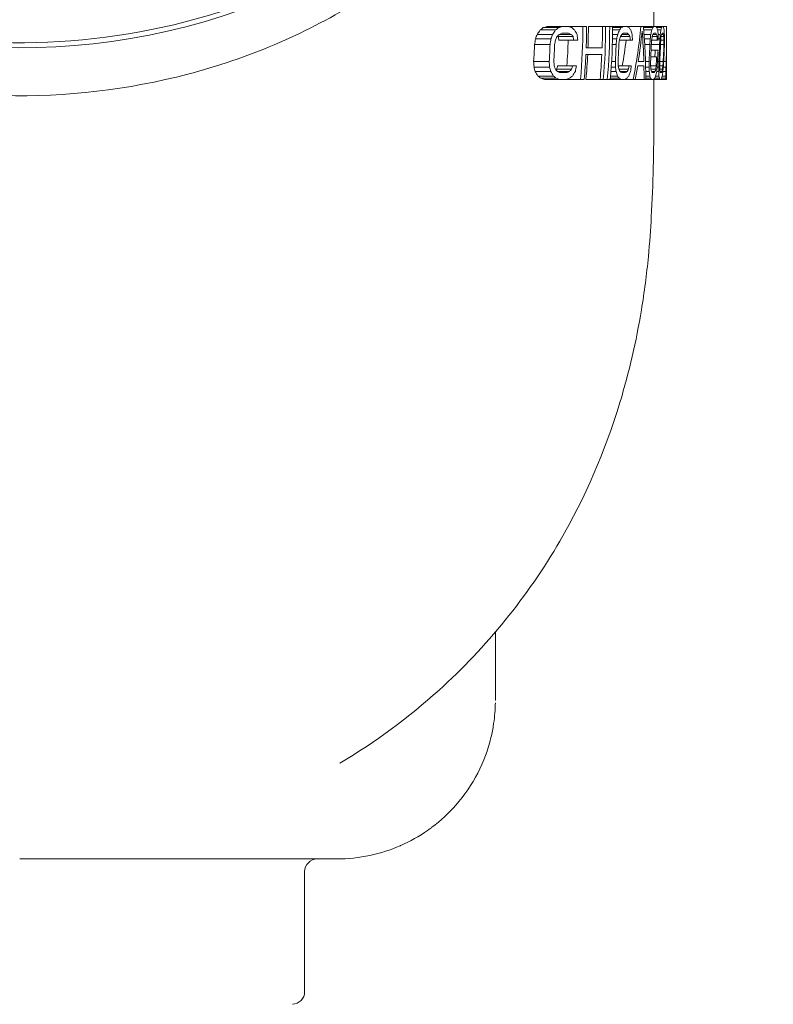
# Model space of a CAD drawing. Header units: inches. Extents: x 1 to 669, y 0 to 417.
# Tile 191 of 256: x 294.12 to 297.68, y 232.53 to 237.18. Entities that reach past the tile are written whole.
import ezdxf

# ---------------------------------------------------------------- set-up
doc = ezdxf.new("R2010")
doc.units = ezdxf.units.IN
doc.header["$LTSCALE"] = 12
doc.header["$MEASUREMENT"] = 0
doc.layers.add('D', color=2, linetype='CONTINUOUS')
doc.layers.add('X', color=1, linetype='CONTINUOUS')
doc.styles.get("Standard").update_dxf_attribs({"font": 'SIMPLEX.SHX', "width": 0.875})
doc.dimstyles.new('STANDARD$0', dxfattribs={"dimscale": 32, "dimtxt": 0.09375, "dimasz": 0.0625, "dimexe": 0.03125, "dimexo": 0.03125, "dimgap": 0.03125, "dimtad": 1, "dimtih": 1, "dimtoh": 1, "dimdec": 4, "dimzin": 12, "dimdsep": 46, "dimlunit": 5, "dimtxsty": 'Standard', "dimcen": -0.03125, "dimclrd": 256, "dimclre": 256, "dimclrt": 256, "dimadec": 0, "dimazin": 0, "dimtfac": 0.875, "dimtdec": 4, "dimtofl": 0, "dimtmove": 0, "dimatfit": 3, "dimfxl": 0, "dimtolj": 1, "dimtzin": 12, "dimlwd": 13, "dimlwe": 13, "dimarcsym": 0})

# ---------------------------------------------------------------- blocks, each defined once
blk = doc.blocks.new('*D29')
at = {"layer": 'D', "linetype": 'ByBlock', "lineweight": 13}
for p, q in [((304.705, 238.5883), (287.0028, 238.5883)), ((288.0028, 236.5883), (288.0028, 233.5883)), ((288.0028, 225.5883), (288.0028, 228.5883)), ((304.705, 223.5883), (287.0028, 223.5883))]:
    blk.add_line(p, q, dxfattribs=at)
at = {"layer": 'D'}
for points in [[(287.6695, 236.5883), (288.3362, 236.5883), (288.0028, 238.5883)], [(287.6695, 225.5883), (288.3362, 225.5883), (288.0028, 223.5883)]]:
    blk.add_solid(points, dxfattribs=at)
at = {"layer": 'D', "insert": (288.0028, 231.0883), "char_height": 3, "attachment_point": 5}
blk.add_mtext('\\A1;15', dxfattribs=at)

msp = doc.modelspace()

# ---------------------------------------------------------------- linework, layer by layer
at = {"layer": 'X', "lineweight": 0}
for p, q in [((297.11695, 237.40076), (297.11695, 237.15076)), ((296.68324, 237.15076), (296.61139, 237.15076)), ((296.68324, 237.15076), (296.71308, 237.15076)), ((296.78115, 237.15076), (296.71308, 237.15076)), ((296.78115, 237.15076), (296.79857, 237.15076)), ((296.8737, 237.15076), (296.80695, 237.15076)), ((296.8737, 237.15076), (296.88854, 237.15076)), ((296.90766, 237.15076), (296.88854, 237.15076)), ((296.90766, 237.15076), (296.92151, 237.15076)), ((296.9728, 237.15076), (296.92151, 237.15076)), ((296.9728, 237.15076), (296.9904, 237.15076)), ((297.05532, 237.15076), (296.99278, 237.15076)), ((297.05532, 237.15076), (297.06711, 237.15076)), ((297.11672, 237.15076), (297.06711, 237.15076)), ((297.11672, 237.15076), (297.12578, 237.15076)), ((297.15578, 237.15076), (297.12578, 237.15076)), ((297.15578, 237.15076), (297.16041, 237.15076)), ((297.17695, 237.15076), (297.16041, 237.15076)), ((297.17695, 237.15076), (297.17695, 237.11768)), ((296.6377, 237.11352), (296.56451, 237.11352)), ((296.65213, 237.1348), (296.57937, 237.1348)), ((296.66613, 237.14544), (296.59379, 237.14544)), ((296.7257, 237.11352), (296.66932, 237.11352)), ((296.68304, 237.11884), (296.71288, 237.11884)), ((296.94557, 237.11352), (296.92126, 237.11352)), ((296.95428, 237.1348), (296.92146, 237.1348)), ((296.96264, 237.14544), (296.9215, 237.14544)), ((296.99771, 237.11352), (296.96446, 237.11352)), ((296.97263, 237.11884), (296.99023, 237.11884)), ((297.11135, 237.14544), (297.0676, 237.14544)), ((297.10685, 237.1348), (297.06853, 237.1348)), ((297.10205, 237.11352), (297.07027, 237.11352)), ((297.12933, 237.11352), (297.11221, 237.11352)), ((297.11655, 237.11884), (297.12561, 237.11884)), ((297.15258, 237.14544), (297.13048, 237.14544)), ((297.14982, 237.1348), (297.13404, 237.1348)), ((297.14677, 237.11352), (297.1373, 237.11352)), ((297.16229, 237.11352), (297.15301, 237.11352)), ((297.15561, 237.11884), (297.16025, 237.11884)), ((297.17695, 237.11768), (297.17695, 237.09964)), ((296.62571, 237.06565), (296.55216, 237.06565)), ((296.63009, 237.09225), (296.55668, 237.09225)), ((296.73504, 237.10288), (296.66465, 237.10288)), ((296.73784, 237.08693), (296.66753, 237.08693)), ((296.73784, 237.08693), (296.7564, 237.08693)), ((296.93804, 237.06565), (296.92022, 237.06565)), ((296.9409, 237.09225), (296.9209, 237.09225)), ((297.00461, 237.08693), (296.9536, 237.08693)), ((297.00309, 237.10288), (296.9581, 237.10288)), ((297.00461, 237.08693), (297.01536, 237.08693)), ((297.09934, 237.09225), (297.07184, 237.09225)), ((297.09751, 237.06565), (297.07355, 237.06565)), ((297.14356, 237.06565), (297.10454, 237.06565)), ((297.13252, 237.08693), (297.10621, 237.08693)), ((297.13192, 237.10288), (297.10876, 237.10288)), ((297.13252, 237.08693), (297.1377, 237.08693)), ((297.14495, 237.09225), (297.13764, 237.09225)), ((297.16421, 237.06565), (297.14797, 237.06565)), ((297.16428, 237.08693), (297.14919, 237.08693)), ((297.16362, 237.10288), (297.15086, 237.10288)), ((297.17695, 237.09964), (297.17695, 237.02747)), ((296.79527, 237.01778), (296.8705, 237.01778)), ((296.87185, 237.04969), (296.79666, 237.04969)), ((297.12273, 237.03906), (297.10367, 237.03906)), ((297.13631, 237.03906), (297.12273, 237.03906)), ((297.17695, 237.02747), (297.17695, 237.00943)), ((296.62173, 236.98586), (296.54807, 236.98586)), ((296.732, 236.96459), (296.66153, 236.96459)), ((296.7506, 236.96459), (296.732, 236.96459)), ((296.9345, 236.98586), (296.91666, 236.98586)), ((296.99931, 236.96459), (296.94821, 236.96459)), ((297.01008, 236.96459), (296.99931, 236.96459)), ((297.04013, 236.96459), (297.06968, 236.96459)), ((297.06956, 236.98586), (297.04298, 236.98586)), ((297.09416, 236.98586), (297.07711, 236.98586)), ((297.12745, 236.96459), (297.10109, 236.96459)), ((297.12138, 237.00714), (297.1023, 237.00714)), ((297.12138, 237.00714), (297.12978, 237.00714)), ((297.14027, 236.98586), (297.13387, 236.98586)), ((297.15925, 236.96459), (297.14415, 236.96459)), ((297.16094, 236.98586), (297.14468, 236.98586)), ((297.17482, 236.98586), (297.1635, 236.98586)), ((297.17642, 236.96459), (297.17482, 236.96459)), ((297.17674, 236.98586), (297.17537, 236.98586)), ((297.17692, 236.96991), (297.17674, 236.96991)), ((297.17695, 236.98054), (297.17685, 236.98054)), ((297.17692, 236.96991), (297.17695, 236.96991)), ((297.17695, 236.9965), (297.17693, 236.9965)), ((297.17695, 237.00943), (297.17695, 237.00714)), ((297.17695, 237.00714), (297.17695, 236.9965)), ((297.17695, 236.9965), (297.17695, 236.98054)), ((297.17695, 236.98054), (297.17695, 236.96991)), ((297.17695, 236.96991), (297.17695, 236.96673)), ((297.17695, 236.96459), (297.17695, 236.94863)), ((296.62347, 236.95927), (296.54986, 236.95927)), ((296.62898, 236.93799), (296.55553, 236.93799)), ((296.72766, 236.94863), (296.65707, 236.94863)), ((296.71727, 236.93799), (296.6607, 236.93799)), ((296.7039, 236.93267), (296.67395, 236.93267)), ((296.93781, 236.93799), (296.91342, 236.93799)), ((296.935, 236.95927), (296.91496, 236.95927)), ((296.99641, 236.94863), (296.95131, 236.94863)), ((296.99008, 236.93799), (296.95674, 236.93799)), ((296.98212, 236.93267), (296.96447, 236.93267)), ((297.09376, 236.95927), (297.07777, 236.95927)), ((297.09469, 236.93799), (297.0781, 236.93799)), ((297.12552, 236.94863), (297.10231, 236.94863)), ((297.12204, 236.93799), (297.10488, 236.93799)), ((297.11786, 236.93267), (297.10878, 236.93267)), ((297.13952, 236.93799), (297.13003, 236.93799)), ((297.13946, 236.95927), (297.1323, 236.95927)), ((297.15729, 236.94863), (297.1445, 236.94863)), ((297.15508, 236.93799), (297.14578, 236.93799)), ((297.15259, 236.93267), (297.14794, 236.93267)), ((297.17338, 236.93799), (297.15929, 236.93799)), ((297.17399, 236.95927), (297.16154, 236.95927)), ((297.17448, 236.94863), (297.17442, 236.93799)), ((297.17554, 236.93799), (297.17442, 236.93799)), ((297.17601, 236.94863), (297.17448, 236.94863)), ((297.17663, 236.92203), (297.17559, 236.92203)), ((297.17681, 236.94863), (297.17641, 236.94863)), ((297.17663, 236.92203), (297.17662, 236.90608)), ((297.17695, 236.93799), (297.17692, 236.93799)), ((297.17695, 236.94863), (297.17693, 236.94863)), ((297.17695, 236.94863), (297.17695, 236.93799)), ((297.17695, 236.93799), (297.17695, 236.93267)), ((297.17695, 236.93267), (297.17695, 236.90558)), ((296.64135, 236.91671), (296.56828, 236.91671)), ((296.65437, 236.90608), (296.58168, 236.90608)), ((296.67103, 236.90076), (296.59883, 236.90076)), ((296.67103, 236.90076), (296.70101, 236.90076)), ((296.76939, 236.90076), (296.70101, 236.90076)), ((296.76939, 236.90076), (296.78689, 236.90076)), ((296.86235, 236.90076), (296.79531, 236.90076)), ((296.86235, 236.90076), (296.87725, 236.90076)), ((296.89644, 236.90076), (296.87725, 236.90076)), ((296.89644, 236.90076), (296.91034, 236.90076)), ((296.96184, 236.90076), (296.91034, 236.90076)), ((296.95211, 236.90608), (296.91081, 236.90608)), ((296.94465, 236.91671), (296.91172, 236.91671)), ((296.96184, 236.90076), (296.97951, 236.90076)), ((297.01905, 236.90076), (296.97951, 236.90076)), ((297.01905, 236.90076), (297.02896, 236.90076)), ((297.0704, 236.90076), (297.02896, 236.90076)), ((297.0704, 236.90076), (297.07827, 236.90076)), ((297.09772, 236.91671), (297.07826, 236.91671)), ((297.10628, 236.90076), (297.07827, 236.90076)), ((297.10134, 236.90608), (297.07828, 236.90608)), ((297.10628, 236.90076), (297.11537, 236.90076)), ((297.14548, 236.90076), (297.11537, 236.90076)), ((297.11695, 236.90076), (297.11695, 236.71774)), ((297.14271, 236.90608), (297.12053, 236.90608)), ((297.14082, 236.91671), (297.12499, 236.91671)), ((297.14548, 236.90076), (297.15013, 236.90076)), ((297.17346, 236.90076), (297.15013, 236.90076)), ((297.17304, 236.90608), (297.15318, 236.90608)), ((297.17298, 236.91671), (297.15594, 236.91671)), ((297.17304, 236.90608), (297.17298, 236.91671)), ((297.17673, 236.90076), (297.17394, 236.90076)), ((297.17662, 236.90608), (297.17467, 236.90608)), ((297.17673, 236.90076), (297.17691, 236.90076)), ((297.17695, 236.90076), (297.17691, 236.90076)), ((297.17695, 236.90558), (297.17695, 236.90076)), ((296.36697, 233.96259), (296.36697, 234.28604)), ((296.36697, 233.96258), (296.36697, 233.96259)), ((295.46479, 232.58576), (295.46479, 233.15326))]:
    msp.add_line(p, q, dxfattribs=at)
for centre, radius, start, end in [((294.11695, 237.15076), 2.6642, 354.61562, 0), ((294.11695, 237.15076), 2.68161, 357.84014, 0), ((294.11695, 237.15076), 2.69, 357.84688, 0), ((294.11695, 237.15076), 2.75675, 357.89904, 0), ((294.11695, 237.15076), 2.77159, 354.82483, 0), ((294.11695, 237.15076), 2.79071, 354.86038, 0), ((294.11695, 237.15076), 2.80455, 354.88582, 0), ((294.11695, 237.15076), 2.4367, 356.11978, 357.99843), ((294.11695, 237.15076), 2.5102, 356.23356, 358.05706), ((294.11695, 237.15076), 2.5317, 356.26559, 358.07356), ((294.11695, 237.15076), 2.59506, 355.88606, 358.59057), ((294.11695, 237.15076), 2.82237, 356.65066, 358.27203), ((294.11695, 237.15076), 2.83526, 356.6659, 358.27989), ((294.11695, 237.15076), 2.98177, 356.82989, 358.36443), ((294.11695, 237.15076), 2.9888, 356.83736, 358.36828), ((294.11695, 237.15076), 3.02781, 356.87814, 358.3893), ((294.11695, 237.15076), 3.03221, 356.88268, 358.39164), ((294.11695, 237.15076), 3.04845, 356.8993, 358.40021), ((294.11695, 237.15076), 3.05101, 356.90191, 358.40156), ((294.11695, 237.15076), 2.68161, 354.65069, 357.15759), ((294.11695, 237.15076), 2.69, 354.66741, 357.16646), ((294.11695, 237.15076), 2.75675, 354.7969, 357.23512), ((294.11695, 237.15076), 3.00786, 357.26324, 357.87173), ((294.11695, 237.15076), 3.02142, 356.36631, 357.88129), ((293.09705, 237.02747), 4.0799, 359.41571, 0), ((294.11695, 237.15076), 3.01624, 356.46131, 357.27086), ((293.09698, 237.00943), 4.07997, 359.6691, 0), ((295.52479, 233.15326), 0.06, 90, 180), ((295.40479, 232.58576), 0.06, 271.93276, 360)]:
    msp.add_arc(centre, radius, start, end, dxfattribs=at)
at = {"layer": 'X', "lineweight": 0, "extrusion": (1.02506e-15, 9.96841e-31, -1)}
msp.add_ellipse((294.11695, 239.43201), major_axis=(2.75, 0), ratio=0.8660254, start_param=0, end_param=3.1473789, dxfattribs=at)
at = {"layer": 'X', "lineweight": 0}
for centre, major_axis, ratio, start_param, end_param in [((294.11695, 237.47755), (2.9814, 0), 0.2001233, -0.590321, -0.579628), ((294.11695, 237.47755), (3.04177, 0), 0.2001233, -0.5770821, -0.5666905), ((294.11695, 237.36624), (3.05209, 0), 0.2001232, -0.3698682, -0.3605447), ((294.11695, 237.40701), (2.88849, 0), 0.9486833, -0.0941123, -0.0936498), ((294.11695, 237.40701), (2.95076, 0), 0.9486833, -0.1818472, -0.091668), ((294.11695, 237.26922), (3.05761, 0), 0.2001228, -0.2036958, -0.1948274), ((294.11695, 237.22122), (3.05915, 0), 0.2001236, -0.1241056, -0.1153545), ((294.11695, 237.8285), (2.57377, 0), 0.8981381, -0.3241523, -0.314458), ((294.11695, 237.99953), (2.74376, 0), 0.7145104, -0.4689401, -0.4568107), ((294.11695, 237.83213), (2.90081, 0), 0.4547771, -0.5569426, -0.5474707), ((294.11695, 237.8285), (2.64346, 0), 0.8981381, -0.315307, -0.3058949), ((294.11695, 237.99953), (2.80923, 0), 0.7145104, -0.4571662, -0.4453869), ((294.11695, 237.83213), (2.96281, 0), 0.4547771, -0.5439621, -0.5347605), ((294.11695, 236.38148), (-2.852, 0), 0.5627909, -2.6754389, -2.6732639), ((294.11695, 236.73254), (-3.0294, 0), 0.2473831, -2.6083058, -2.6000434), ((294.11695, 236.38148), (-2.91504, 0), 0.5627909, -2.6862916, -2.6790586), ((294.11695, 237.6043), (2.88092, 0), 0.8981388, -0.1992131, -0.1908313), ((294.11695, 237.71574), (2.95152, 0), 0.7145097, -0.2895899, -0.2790788), ((294.11695, 237.60219), (3.01773, 0), 0.4547775, -0.3475215, -0.3392891), ((294.11695, 236.86862), (3.04611, 0), 0.2473834, 0.3310112, 0.3384847), ((294.11695, 236.64558), (2.99835, 0), 0.5627909, 0.2744389, 0.2809945), ((294.11695, 236.9029), (2.9539, 0), 0.9506452, 0.0295473, 0.0807745), ((294.11695, 237.4089), (3.00316, 0), 0.8981388, -0.1176686, -0.1097291), ((294.11695, 237.4684), (3.02613, 0), 0.7145097, -0.1648713, -0.1549039), ((294.11695, 237.40179), (3.04699, 0), 0.4547785, -0.1938871, -0.1860693), ((294.11695, 236.98722), (3.05534, 0), 0.2473841, 0.167896, 0.1750381), ((294.11695, 236.87575), (3.04186, 0), 0.5627909, 0.1330672, 0.1393395), ((294.11695, 237.31222), (3.03789, 0), 0.8981388, -0.080711, -0.0728898), ((294.11695, 237.34603), (3.04724, 0), 0.7145097, -0.1069898, -0.0971666), ((294.11695, 237.30264), (3.05524, 0), 0.4547764, -0.1210932, -0.1133837), ((294.11695, 237.04464), (3.05804, 0), 0.2473828, 0.0911769, 0.0982398), ((294.11695, 236.98721), (3.0536, 0), 0.5627909, 0.0673614, 0.0735671), ((294.11695, 237.47766), (2.47114, 0), 0.9813592, -0.1707255, -0.1596071), ((294.11695, 237.47766), (2.54364, 0), 0.9813592, -0.1658132, -0.1550202), ((294.11695, 236.67912), (2.5864, 0), 0.9506454, 0.16663, 0.1732149), ((294.11695, 236.67912), (2.65576, 0), 0.9506454, 0.162239, 0.1686471), ((294.11695, 237.3706), (2.83815, 0), 0.9813589, -0.1097059, -0.1001042), ((294.11695, 237.40701), (2.88849, 0), 0.9486833, -0.1621617, -0.1170736), ((294.11695, 236.84657), (2.89871, 0), 0.9506456, 0.087333, 0.0931475), ((294.11695, 237.27728), (2.98834, 0), 0.9813589, -0.0722253, -0.0631356), ((294.11695, 236.99252), (3.0172, 0), 0.9506446, 0.0329204, 0.0384874), ((294.11695, 237.23111), (3.0313, 0), 0.9813589, -0.0556489, -0.0466967), ((294.11695, 237.00772), (3.04879, 0), 0.8373803, 0.0310315, 0.0372856), ((294.11695, 237.0846), (3.04732, 0), 0.9713207, -0.0064014, 0.0007868), ((294.11695, 236.81462), (2.43737, 0), 0.9813591, 0.0605117, 0.071655), ((294.11695, 236.81462), (2.51085, 0), 0.9813591, 0.0587387, 0.0695545), ((294.11695, 237.59833), (2.63045, 0), 0.9506453, -0.2628296, -0.2562271), ((294.11695, 237.59833), (2.69868, 0), 0.9506453, -0.2560335, -0.2496092), ((294.11695, 236.92168), (2.81831, 0), 0.9813589, 0.0135891, 0.0232068), ((294.11695, 237.43087), (2.9238, 0), 0.9506455, -0.1743826, -0.168556), ((294.11695, 236.90239), (2.95345, 0), 0.9506453, -0.0005822, 0.0221536), ((294.11695, 237.015), (2.97735, 0), 0.9813589, -0.0190765, -0.0099732), ((294.11695, 237.28493), (3.02929, 0), 0.9506445, -0.1170457, -0.1114682), ((294.11695, 237.06117), (3.02429, 0), 0.9813589, -0.0343418, -0.0253767), ((294.11695, 237.2191), (3.05744, 0), 0.8373801, -0.1058396, -0.0995738), ((294.11695, 237.20278), (3.05217, 0), 0.9713207, -0.0804322, -0.0732341), ((294.11695, 236.42467), (2.50466, 0), 0.8981381, 0.2302167, 0.2399424), ((294.11695, 236.17962), (-2.65955, 0), 0.7145104, -2.7432528, -2.7310736), ((294.11695, 236.42467), (2.57622, 0), 0.8981381, 0.2237112, 0.233152), ((294.11695, 236.17962), (2.72705, 0), 0.7145104, 0.3879457, 0.3997706), ((294.11695, 237.74922), (2.91133, 0), 0.5627911, -0.5126914, -0.5105098), ((294.11695, 237.33427), (3.05413, 0), 0.2473831, -0.5604183, -0.5521282), ((294.11695, 237.74922), (2.97312, 0), 0.5627911, -0.506163, -0.4989082), ((294.11695, 236.64888), (2.83916, 0), 0.8981388, 0.1136243, 0.1220265), ((294.11695, 236.46341), (2.898, 0), 0.7145097, 0.2207071, 0.2312505), ((294.11695, 237.1982), (3.05961, 0), 0.2473834, -0.358433, -0.3509389), ((294.11695, 237.48512), (3.03315, 0), 0.5627911, -0.3262746, -0.3197028), ((294.11695, 236.84428), (2.97956, 0), 0.8981388, 0.0350251, 0.0429819), ((294.11695, 236.71075), (2.99467, 0), 0.7145097, 0.0964068, 0.1064018), ((294.11695, 237.0796), (3.05912, 0), 0.2473841, -0.1953884, -0.1882284), ((294.11695, 237.25494), (3.0574, 0), 0.5627911, -0.1852596, -0.178973), ((294.11695, 236.94095), (3.02257, 0), 0.8981388, -0.0010917, 0.006746), ((294.11695, 236.83312), (3.02613, 0), 0.7145097, 0.0386719, 0.0485216), ((294.11695, 237.02217), (3.05712, 0), 0.2473828, -0.1186193, -0.1115392), ((294.11695, 237.14349), (3.05999, 0), 0.5627911, -0.1196121, -0.1133925), ((294.11695, 236.27109), (-2.83274, 0), 0.4547771, -2.626172, -2.6166553), ((294.11695, 236.58398), (-2.9437, 0), 0.2001234, -2.573848, -2.5631016), ((294.11695, 236.27109), (-2.89621, 0), 0.4547771, -2.6385431, -2.6293005), ((294.11695, 236.58398), (-3.00482, 0), 0.2001234, -2.5867692, -2.5763286), ((294.11695, 236.50103), (2.97176, 0), 0.4547775, 0.3043846, 0.3126462), ((294.11695, 236.69529), (3.02448, 0), 0.2001232, 0.3463447, 0.3557035), ((294.11695, 236.70143), (3.01812, 0), 0.4547785, 0.1496543, 0.1574972), ((294.11695, 236.79231), (3.03805, 0), 0.2001228, 0.1793353, 0.1882341), ((294.11695, 236.80058), (3.03463, 0), 0.4547765, 0.0765185, 0.084252), ((294.11695, 236.84031), (3.04355, 0), 0.2001237, 0.0994143, 0.1081945)]:
    msp.add_ellipse(centre, major_axis=major_axis, ratio=ratio, start_param=start_param, end_param=end_param, dxfattribs=at)
at = {"layer": 'X', "lineweight": 0, "extrusion": (1.05164e-15, -2.0669e-16, -1)}
msp.add_ellipse((294.11695, 236.83316), major_axis=(3.04278, 0), ratio=0.2001233, start_param=-0.5486903, end_param=-0.5384839, dxfattribs=at)
at = {"layer": 'X', "lineweight": 0, "extrusion": (9.88273e-16, 2.26997e-16, -1)}
msp.add_ellipse((294.11695, 236.94447), major_axis=(3.05275, 0), ratio=0.2001236, start_param=-0.3444331, end_param=-0.3351983, dxfattribs=at)
at = {"layer": 'X', "lineweight": 0, "extrusion": (1.02428e-15, 1.46949e-17, -1)}
msp.add_ellipse((294.11695, 236.90701), major_axis=(2.96133, 0), ratio=0.9486833, start_param=-0.0868727, end_param=0.0022247, dxfattribs=at)
at = {"layer": 'X', "lineweight": 0, "extrusion": (1.02616e-15, 1.93e-16, -1)}
msp.add_ellipse((294.11695, 237.04149), major_axis=(3.05797, 0), ratio=0.2001236, start_param=-0.1795186, end_param=-0.1706917, dxfattribs=at)
at = {"layer": 'X', "lineweight": 0, "extrusion": (1.02561e-15, -2.04965e-16, -1)}
msp.add_ellipse((294.11695, 237.08846), major_axis=(3.05934, 0), ratio=0.2001228, start_param=-0.1019243, end_param=-0.0931948, dxfattribs=at)
at = {"layer": 'X', "lineweight": 0, "extrusion": (1.01972e-15, -7.76155e-17, -1)}
msp.add_ellipse((294.11695, 237.91035), major_axis=(-2.91876, 0), ratio=0.5627909, start_param=-2.6351345, end_param=-2.6277132, dxfattribs=at)
at = {"layer": 'X', "lineweight": 0, "extrusion": (1.05444e-15, 1.02784e-16, -1)}
msp.add_ellipse((294.11695, 237.52029), major_axis=(-3.03614, 0), ratio=0.2473832, start_param=-2.5776996, end_param=-2.569298, dxfattribs=at)
at = {"layer": 'X', "lineweight": 0, "extrusion": (1.00189e-15, 7.35666e-17, -1)}
msp.add_ellipse((294.11695, 236.50103), major_axis=(2.97176, 0), ratio=0.4547772, start_param=-0.4970285, end_param=-0.488095, dxfattribs=at)
at = {"layer": 'X', "lineweight": 0, "extrusion": (1.01579e-15, -2.12107e-18, -1)}
msp.add_ellipse((294.11695, 236.35666), major_axis=(2.84171, 0), ratio=0.7145102, start_param=-0.3932992, end_param=-0.3819804, dxfattribs=at)
at = {"layer": 'X', "lineweight": 0, "extrusion": (1.02453e-15, 1.78224e-17, -1)}
msp.add_ellipse((294.11695, 236.85666), major_axis=(2.64986, 0), ratio=0.9813592, start_param=-0.0989376, end_param=-0.0886651, dxfattribs=at)
at = {"layer": 'X', "lineweight": 0, "extrusion": (1.00622e-15, -4.01122e-17, -1)}
msp.add_ellipse((294.11695, 237.64625), major_axis=(3.00071, 0), ratio=0.5627909, start_param=0.3209304, end_param=0.3275762, dxfattribs=at)
at = {"layer": 'X', "lineweight": 0, "extrusion": (9.88214e-16, -2.43295e-16, -1)}
msp.add_ellipse((294.11695, 237.38421), major_axis=(3.0505, 0), ratio=0.2473828, start_param=0.3593287, end_param=0.3668689, dxfattribs=at)
at = {"layer": 'X', "lineweight": 0, "extrusion": (1.03388e-15, 4.12455e-17, -1)}
msp.add_ellipse((294.11695, 236.73096), major_axis=(3.02348, 0), ratio=0.4547764, start_param=-0.3061963, end_param=-0.2980923, dxfattribs=at)
at = {"layer": 'X', "lineweight": 0, "extrusion": (1.03238e-15, -8.42159e-17, -1)}
msp.add_ellipse((294.11695, 236.64045), major_axis=(2.9718, 0), ratio=0.7145107, start_param=-0.2349669, end_param=-0.2246761, dxfattribs=at)
at = {"layer": 'X', "lineweight": 0, "extrusion": (1.02428e-15, 1.59416e-17, -1)}
msp.add_ellipse((294.11695, 236.96373), major_axis=(2.90112, 0), ratio=0.9813593, start_param=-0.0526381, end_param=-0.0432858, dxfattribs=at)
at = {"layer": 'X', "lineweight": 0, "extrusion": (1.02436e-15, 1.69647e-17, -1)}
msp.add_ellipse((294.11695, 237.39451), major_axis=(2.95744, 0), ratio=0.9506452, start_param=0.0944087, end_param=0.1458678, dxfattribs=at)
at = {"layer": 'X', "lineweight": 0, "extrusion": (1.01328e-15, -5.96972e-17, -1)}
msp.add_ellipse((294.11695, 237.41607), major_axis=(3.04312, 0), ratio=0.5627909, start_param=0.177586, end_param=0.1839005, dxfattribs=at)
at = {"layer": 'X', "lineweight": 0, "extrusion": (1.02551e-15, -2.21455e-16, -1)}
msp.add_ellipse((294.11695, 237.26561), major_axis=(3.0577, 0), ratio=0.2473828, start_param=0.1952675, end_param=0.2024409, dxfattribs=at)
at = {"layer": 'X', "lineweight": 0, "extrusion": (1.02946e-15, 2.95461e-17, -1)}
msp.add_ellipse((294.11695, 236.93137), major_axis=(3.05007, 0), ratio=0.4547764, start_param=-0.1549487, end_param=-0.1471908, dxfattribs=at)
at = {"layer": 'X', "lineweight": 0, "extrusion": (1.02455e-15, -4.1704e-17, -1)}
msp.add_ellipse((294.11695, 236.88779), major_axis=(3.03683, 0), ratio=0.7145117, start_param=-0.1140824, end_param=-0.1042181, dxfattribs=at)
at = {"layer": 'X', "lineweight": 0, "extrusion": (1.02553e-15, -1.75445e-17, -1)}
msp.add_ellipse((294.11695, 237.05705), major_axis=(3.0209, 0), ratio=0.9813589, start_param=-0.0190518, end_param=-0.0100797, dxfattribs=at)
at = {"layer": 'X', "lineweight": 0, "extrusion": (1.02752e-15, 5.83069e-17, -1)}
msp.add_ellipse((294.11695, 237.30219), major_axis=(3.05451, 0), ratio=0.5627909, start_param=0.1099723, end_param=0.1162006, dxfattribs=at)
at = {"layer": 'X', "lineweight": 0, "extrusion": (1.02606e-15, 1.04706e-16, -1)}
msp.add_ellipse((294.11695, 237.20694), major_axis=(3.05945, 0), ratio=0.2473828, start_param=0.1166579, end_param=0.1237369, dxfattribs=at)
at = {"layer": 'X', "lineweight": 0, "extrusion": (1.02554e-15, -1.30065e-16, -1)}
msp.add_ellipse((294.11695, 237.02841), major_axis=(3.05691, 0), ratio=0.4547785, start_param=-0.0842829, end_param=-0.0766058, dxfattribs=at)
at = {"layer": 'X', "lineweight": 0, "extrusion": (1.02097e-15, 8.34862e-17, -1)}
msp.add_ellipse((294.11695, 237.00756), major_axis=(3.05315, 0), ratio=0.7145097, start_param=-0.0583599, end_param=-0.0485927, dxfattribs=at)
at = {"layer": 'X', "lineweight": 0, "extrusion": (1.02555e-15, 2.86396e-17, -1)}
msp.add_ellipse((294.11695, 237.04483), major_axis=(3.0505, 0), ratio=0.8981388, start_param=-0.0250761, end_param=-0.0173085, dxfattribs=at)
at = {"layer": 'X', "lineweight": 0, "extrusion": (1.02506e-15, 7.14956e-25, -1)}
msp.add_ellipse((293.09757, 237.11768), major_axis=(0, -4.07938), ratio=1, start_param=-1.5707963, end_param=-1.5384779, dxfattribs=at)
at = {"layer": 'X', "lineweight": 0, "extrusion": (1.02137e-15, -1.43698e-17, -1)}
msp.add_ellipse((294.11695, 237.5429), major_axis=(2.57753, 0), ratio=0.9713212, start_param=0.1831462, end_param=0.1917961, dxfattribs=at)
at = {"layer": 'X', "lineweight": 0, "extrusion": (9.93156e-16, -3.58147e-17, -1)}
msp.add_ellipse((294.11695, 237.91602), major_axis=(2.72096, 0), ratio=0.8373793, start_param=0.3649248, end_param=0.3724329, dxfattribs=at)
at = {"layer": 'X', "lineweight": 0, "extrusion": (1.02695e-15, -3.7728e-18, -1)}
msp.add_ellipse((294.11695, 237.41178), major_axis=(2.8563, 0), ratio=0.9713207, start_param=0.1173604, end_param=0.1250861, dxfattribs=at)
at = {"layer": 'X', "lineweight": 0, "extrusion": (1.01559e-15, -2.05787e-18, -1)}
msp.add_ellipse((294.11695, 237.65617), major_axis=(2.91697, 0), ratio=0.8373803, start_param=0.2284956, end_param=0.2352082, dxfattribs=at)
at = {"layer": 'X', "lineweight": 0, "extrusion": (1.02599e-15, -1.34423e-19, -1)}
msp.add_ellipse((294.11695, 237.29751), major_axis=(2.99711, 0), ratio=0.9713207, start_param=0.0723994, end_param=0.0797292, dxfattribs=at)
at = {"layer": 'X', "lineweight": 0, "extrusion": (1.02246e-15, 1.79857e-17, -1)}
msp.add_ellipse((294.11695, 237.42969), major_axis=(3.01715, 0), ratio=0.8373803, start_param=0.1297126, end_param=0.1360848, dxfattribs=at)
at = {"layer": 'X', "lineweight": 0, "extrusion": (1.0243e-15, -1.74607e-17, -1)}
msp.add_ellipse((294.11695, 237.24097), major_axis=(3.03639, 0), ratio=0.9713207, start_param=0.0522551, end_param=0.0594805, dxfattribs=at)
at = {"layer": 'X', "lineweight": 0, "extrusion": (1.0235e-15, -1.59179e-17, -1)}
msp.add_ellipse((294.11695, 237.31764), major_axis=(3.04473, 0), ratio=0.8373803, start_param=0.08433, end_param=0.0906128, dxfattribs=at)
at = {"layer": 'X', "lineweight": 0, "extrusion": (1.02502e-15, -3.89566e-18, -1)}
msp.add_ellipse((294.11695, 237.10341), major_axis=(3.05007, 0), ratio=0.9813589, start_param=0.0037297, end_param=0.0126154, dxfattribs=at)
at = {"layer": 'X', "lineweight": 0, "extrusion": (1.02506e-15, 7.56861e-25, -1)}
msp.add_ellipse((293.09742, 237.09964), major_axis=(0, -4.07954), ratio=1, start_param=-1.5707963, end_param=-1.5429037, dxfattribs=at)
at = {"layer": 'X', "lineweight": 0, "extrusion": (1.02324e-15, 1.31366e-17, -1)}
msp.add_ellipse((294.11695, 236.74449), major_axis=(2.53852, 0), ratio=0.9713212, start_param=-0.0980507, end_param=-0.0893837, dxfattribs=at)
at = {"layer": 'X', "lineweight": 0, "extrusion": (1.04109e-15, -3.55786e-17, -1)}
msp.add_ellipse((294.11695, 236.31079), major_axis=(2.64619, 0), ratio=0.8373791, start_param=-0.2995109, end_param=-0.2919826, dxfattribs=at)
at = {"layer": 'X', "lineweight": 0, "extrusion": (1.02425e-15, -1.83903e-17, -1)}
msp.add_ellipse((294.11695, 237.43562), major_axis=(2.67703, 0), ratio=0.9813592, start_param=0.1802713, end_param=0.1905714, dxfattribs=at)
at = {"layer": 'X', "lineweight": 0, "extrusion": (1.02465e-15, 1.92728e-18, -1)}
msp.add_ellipse((294.11695, 236.8756), major_axis=(2.83274, 0), ratio=0.9713207, start_param=-0.0400858, end_param=-0.032348, dxfattribs=at)
at = {"layer": 'X', "lineweight": 0, "extrusion": (1.01751e-15, 1.45898e-17, -1)}
msp.add_ellipse((294.11695, 236.57065), major_axis=(2.87007, 0), ratio=0.8373801, start_param=-0.1646557, end_param=-0.1579287, dxfattribs=at)
at = {"layer": 'X', "lineweight": 0, "extrusion": (1.02444e-15, -1.65103e-17, -1)}
msp.add_ellipse((294.11695, 237.32855), major_axis=(2.9168, 0), ratio=0.9813593, start_param=0.1274976, end_param=0.1368707, dxfattribs=at)
at = {"layer": 'X', "lineweight": 0, "extrusion": (1.02447e-15, -6.71987e-18, -1)}
msp.add_ellipse((294.11695, 237.394), major_axis=(2.95787, 0), ratio=0.9506453, start_param=0.1533139, end_param=0.1763262, dxfattribs=at)
at = {"layer": 'X', "lineweight": 0, "extrusion": (1.02504e-15, -1.45906e-18, -1)}
msp.add_ellipse((294.11695, 236.98987), major_axis=(2.98425, 0), ratio=0.9713207, start_param=0.0013826, end_param=0.0087228, dxfattribs=at)
at = {"layer": 'X', "lineweight": 0, "extrusion": (1.0235e-15, -6.94979e-18, -1)}
msp.add_ellipse((294.11695, 236.79713), major_axis=(2.99083, 0), ratio=0.8373801, start_param=-0.0669135, end_param=-0.060529, dxfattribs=at)
at = {"layer": 'X', "lineweight": 0, "extrusion": (1.02532e-15, 1.602e-17, -1)}
msp.add_ellipse((294.11695, 237.04641), major_axis=(3.02837, 0), ratio=0.9713207, start_param=0.0205838, end_param=0.0278191, dxfattribs=at)
at = {"layer": 'X', "lineweight": 0, "extrusion": (1.02412e-15, 2.67329e-17, -1)}
msp.add_ellipse((294.11695, 236.90918), major_axis=(3.02792, 0), ratio=0.8373801, start_param=-0.0218549, end_param=-0.0155602, dxfattribs=at)
at = {"layer": 'X', "lineweight": 0, "extrusion": (1.02515e-15, 3.33756e-18, -1)}
msp.add_ellipse((294.11695, 237.18887), major_axis=(3.05357, 0), ratio=0.9813589, start_param=0.0677966, end_param=0.076695, dxfattribs=at)
at = {"layer": 'X', "lineweight": 0, "extrusion": (1.02553e-15, 1.26686e-17, -1)}
msp.add_ellipse((291.79729, 237.13437), major_axis=(5.37966, 0), ratio=0.9813589, start_param=0.0281329, end_param=0.0331729, dxfattribs=at)
at = {"layer": 'X', "lineweight": 0, "extrusion": (1.02484e-15, 1.44681e-17, -1)}
msp.add_ellipse((291.31684, 237.11828), major_axis=(5.86011, 0), ratio=0.9713207, start_param=0.0232657, end_param=0.0270049, dxfattribs=at)
at = {"layer": 'X', "lineweight": 0, "extrusion": (1.02511e-15, -2.2798e-17, -1)}
msp.add_ellipse((294.10778, 237.01244), major_axis=(3.06917, 0), ratio=0.8373772, start_param=0.0186207, end_param=0.0248312, dxfattribs=at)
at = {"layer": 'X', "lineweight": 0, "extrusion": (1.02518e-15, -1.19325e-17, -1)}
msp.add_ellipse((293.85725, 237.02232), major_axis=(3.3197, 0), ratio=0.971322, start_param=0.0113051, end_param=0.0179042, dxfattribs=at)
at = {"layer": 'X', "lineweight": 0, "extrusion": (1.02501e-15, -6.58909e-18, -1)}
msp.add_ellipse((293.75752, 237.00703), major_axis=(3.41943, 0), ratio=0.9813597, start_param=0.0063084, end_param=0.0142344, dxfattribs=at)
at = {"layer": 'X', "lineweight": 0, "extrusion": (1.025e-15, -3.33594e-18, -1)}
msp.add_ellipse((291.3119, 236.98792), major_axis=(5.86506, 0), ratio=0.9713195, start_param=0.0031612, end_param=0.0068961, dxfattribs=at)
at = {"layer": 'X', "lineweight": 0, "extrusion": (1.04691e-15, 1.57601e-17, -1)}
msp.add_ellipse((294.11695, 236.22035), major_axis=(2.84546, 0), ratio=0.5627911, start_param=-0.4721197, end_param=-0.4646746, dxfattribs=at)
at = {"layer": 'X', "lineweight": 0, "extrusion": (1.06843e-15, -1.3612e-16, -1)}
msp.add_ellipse((294.11695, 236.54653), major_axis=(2.99578, 0), ratio=0.2473832, start_param=-0.5564958, end_param=-0.5480651, dxfattribs=at)
at = {"layer": 'X', "lineweight": 0, "extrusion": (1.02504e-15, 3.37429e-17, -1)}
msp.add_ellipse((294.11695, 237.82248), major_axis=(-2.90547, 0), ratio=0.7145102, start_param=-2.7014615, end_param=-2.6901023, dxfattribs=at)
at = {"layer": 'X', "lineweight": 0, "extrusion": (1.02299e-15, -2.78593e-17, -1)}
msp.add_ellipse((294.11695, 236.48445), major_axis=(2.95192, 0), ratio=0.5627911, start_param=-0.2831735, end_param=-0.2765108, dxfattribs=at)
at = {"layer": 'X', "lineweight": 0, "extrusion": (9.98252e-16, 2.02656e-16, -1)}
msp.add_ellipse((294.11695, 236.68261), major_axis=(3.02161, 0), ratio=0.2473828, start_param=-0.3486781, end_param=-0.3411168, dxfattribs=at)
at = {"layer": 'X', "lineweight": 0, "extrusion": (1.03889e-15, 7.15187e-18, -1)}
msp.add_ellipse((294.11695, 237.53869), major_axis=(3.00934, 0), ratio=0.7145107, start_param=0.2831367, end_param=0.2934578, dxfattribs=at)
at = {"layer": 'X', "lineweight": 0, "extrusion": (1.02356e-15, -1.10162e-17, -1)}
msp.add_ellipse((294.11695, 236.71463), major_axis=(3.01417, 0), ratio=0.5627911, start_param=-0.1383845, end_param=-0.1320555, dxfattribs=at)
at = {"layer": 'X', "lineweight": 0, "extrusion": (1.03254e-15, 1.71603e-16, -1)}
msp.add_ellipse((294.11695, 236.8012), major_axis=(3.03866, 0), ratio=0.2473828, start_param=-0.1829876, end_param=-0.1757961, dxfattribs=at)
at = {"layer": 'X', "lineweight": 0, "extrusion": (1.0282e-15, -2.99162e-17, -1)}
msp.add_ellipse((294.11695, 237.29135), major_axis=(3.05339, 0), ratio=0.7145117, start_param=0.1626832, end_param=0.1725743, dxfattribs=at)
at = {"layer": 'X', "lineweight": 0, "extrusion": (1.02712e-15, 8.1024e-18, -1)}
msp.add_ellipse((294.11695, 237.2518), major_axis=(3.03035, 0), ratio=0.9713207, start_param=0.0995486, end_param=0.1068157, dxfattribs=at)
at = {"layer": 'X', "lineweight": 0, "extrusion": (1.0217e-15, 1.27986e-16, -1)}
msp.add_ellipse((294.11695, 236.82851), major_axis=(3.03506, 0), ratio=0.5627911, start_param=-0.0703828, end_param=-0.0641405, dxfattribs=at)
at = {"layer": 'X', "lineweight": 0, "extrusion": (1.03043e-15, -1.5845e-16, -1)}
msp.add_ellipse((294.11695, 236.85988), major_axis=(3.04524, 0), ratio=0.2473828, start_param=-0.1038752, end_param=-0.0967787, dxfattribs=at)
at = {"layer": 'X', "lineweight": 0, "extrusion": (1.02563e-15, 5.0042e-17, -1)}
msp.add_ellipse((294.11695, 237.17159), major_axis=(3.05986, 0), ratio=0.7145097, start_param=0.1070492, end_param=0.1168423, dxfattribs=at)
at = {"layer": 'X', "lineweight": 0, "extrusion": (1.02374e-15, -2.26263e-17, -1)}
msp.add_ellipse((294.11695, 237.20835), major_axis=(3.0572, 0), ratio=0.8981388, start_param=0.0908393, end_param=0.098623, dxfattribs=at)
at = {"layer": 'X', "lineweight": 0, "extrusion": (1.02415e-15, -2.80098e-17, -1)}
msp.add_ellipse((287.36927, 237.17558), major_axis=(9.80768, 0), ratio=0.8981388, start_param=0.0245587, end_param=0.0269749, dxfattribs=at)
at = {"layer": 'X', "lineweight": 0, "extrusion": (1.02349e-15, -8.80038e-17, -1)}
msp.add_ellipse((290.91401, 236.97094), major_axis=(6.26295, 0), ratio=0.2473841, start_param=0.0212678, end_param=0.0247018, dxfattribs=at)
at = {"layer": 'X', "lineweight": 0, "extrusion": (1.02525e-15, -3.16552e-17, -1)}
msp.add_ellipse((293.91557, 236.98939), major_axis=(3.26139, 0), ratio=0.7145117, start_param=0.0220574, end_param=0.0311911, dxfattribs=at)
at = {"layer": 'X', "lineweight": 0, "extrusion": (1.02278e-15, -4.07142e-17, -1)}
msp.add_ellipse((293.40579, 236.99617), major_axis=(3.77116, 0), ratio=0.5627911, start_param=0.0223995, end_param=0.0274136, dxfattribs=at)
at = {"layer": 'X', "lineweight": 0, "extrusion": (1.02459e-15, -1.71271e-17, -1)}
msp.add_ellipse((294.10265, 237.00072), major_axis=(3.07431, 0), ratio=0.8981368, start_param=0.0150122, end_param=0.0227193, dxfattribs=at)
at = {"layer": 'X', "lineweight": 0, "extrusion": (1.02511e-15, -5.601e-18, -1)}
msp.add_ellipse((284.61054, 236.99967), major_axis=(12.56641, 0), ratio=0.8622112, start_param=0.0047109, end_param=0.0071656, dxfattribs=at)
at = {"layer": 'X', "lineweight": 0, "extrusion": (1.04629e-15, 1.75486e-16, -1)}
msp.add_ellipse((294.11695, 237.22837), major_axis=(-3.05897, 0), ratio=0.2001233, start_param=-2.5871427, end_param=-2.5768899, dxfattribs=at)
at = {"layer": 'X', "lineweight": 0, "extrusion": (9.85443e-16, -1.2875e-16, -1)}
msp.add_ellipse((294.11695, 237.60219), major_axis=(-3.01773, 0), ratio=0.4547772, start_param=-2.6185974, end_param=-2.6096264, dxfattribs=at)
at = {"layer": 'X', "lineweight": 0, "extrusion": (9.85634e-16, -2.62555e-16, -1)}
msp.add_ellipse((294.11695, 237.11706), major_axis=(3.05981, 0), ratio=0.2001237, start_param=0.3517578, end_param=0.3610269, dxfattribs=at)
at = {"layer": 'X', "lineweight": 0, "extrusion": (1.02398e-15, -1.04977e-16, -1)}
msp.add_ellipse((294.11695, 237.37226), major_axis=(3.04988, 0), ratio=0.4547765, start_param=0.3346445, end_param=0.3427765, dxfattribs=at)
at = {"layer": 'X', "lineweight": 0, "extrusion": (1.02612e-15, -2.33334e-16, -1)}
msp.add_ellipse((294.11695, 237.02004), major_axis=(3.05709, 0), ratio=0.2001237, start_param=0.1873728, end_param=0.1962295, dxfattribs=at)
at = {"layer": 'X', "lineweight": 0, "extrusion": (1.02531e-15, -9.58536e-17, -1)}
msp.add_ellipse((294.11695, 237.17185), major_axis=(3.05991, 0), ratio=0.4547765, start_param=0.1843874, end_param=0.1921698, dxfattribs=at)
at = {"layer": 'X', "lineweight": 0, "extrusion": (1.02748e-15, 1.64836e-16, -1)}
msp.add_ellipse((294.11695, 236.97306), major_axis=(3.05462, 0), ratio=0.2001228, start_param=0.1098029, end_param=0.1185614, dxfattribs=at)
at = {"layer": 'X', "lineweight": 0, "extrusion": (1.0262e-15, 6.31935e-17, -1)}
msp.add_ellipse((294.11695, 237.07482), major_axis=(3.05881, 0), ratio=0.4547785, start_param=0.1138991, end_param=0.1215999, dxfattribs=at)
at = {"layer": 'X', "lineweight": 0, "extrusion": (1.02245e-15, -1.30924e-16, -1)}
msp.add_ellipse((290.22982, 236.94169), major_axis=(6.94713, 0), ratio=0.2001237, start_param=0.0256201, end_param=0.0294475, dxfattribs=at)
at = {"layer": 'X', "lineweight": 0, "extrusion": (1.02534e-15, -6.09449e-17, -1)}
msp.add_ellipse((292.83387, 236.97009), major_axis=(4.34309, 0), ratio=0.4547765, start_param=0.0270247, end_param=0.0324132, dxfattribs=at)
at = {"layer": 'X', "lineweight": 0, "extrusion": (1.02506e-15, 4.06593e-23, -1)}
msp.add_ellipse((290.21981, 236.90558), major_axis=(6.95715, 0), ratio=0.2001245, start_param=0, end_param=0.0034646, dxfattribs=at)
at = {"layer": 'X', "lineweight": 0}
for points, knots in [([(291.36695, 239.45959), (291.36695, 239.20555), (291.41412, 238.95157), (291.59801, 238.46915), (291.73478, 238.24084), (292.08423, 237.83273), (292.297, 237.65309), (292.77711, 237.36074), (293.04444, 237.24818), (293.60656, 237.10165), (293.90127, 237.06776), (294.48817, 237.08216), (294.78027, 237.13045), (295.33221, 237.30443), (295.59197, 237.43006), (296.0527, 237.746), (296.25364, 237.9362), (296.57611, 238.36182), (296.69772, 238.59708), (296.83546, 239.04388), (296.86695, 239.25173), (296.86695, 239.45959)], [0, 0, 0, 0, 0.3188469, 0.3188469, 0.6380559, 0.6380559, 0.9579698, 0.9579698, 1.2784145, 1.2784145, 1.59911, 1.59911, 1.9198654, 1.9198654, 2.2405332, 2.2405332, 2.5609056, 2.5609056, 2.8806959, 2.8806959, 3.1415927, 3.1415927, 3.1415927, 3.1415927]), ([(296.86695, 239.21326), (296.86695, 238.9592), (296.81995, 238.70521), (296.63676, 238.22263), (296.50042, 237.9942), (296.15195, 237.58545), (295.93953, 237.4054), (295.45997, 237.11202), (295.19271, 236.99896), (294.63051, 236.85149), (294.33562, 236.81724), (293.7482, 236.83116), (293.45576, 236.87936), (292.90308, 237.0535), (292.64292, 237.17936), (292.18155, 237.49611), (291.98032, 237.68684), (291.65765, 238.11362), (291.53599, 238.34944), (291.3984, 238.7971), (291.36695, 239.00517), (291.36695, 239.21326)], [3.1415927, 3.1415927, 3.1415927, 3.1415927, 3.459214, 3.459214, 3.7775717, 3.7775717, 4.0973792, 4.0973792, 4.4182957, 4.4182957, 4.7397419, 4.7397419, 5.0613163, 5.0613163, 5.3827059, 5.3827059, 5.7034749, 5.7034749, 6.0230312, 6.0230312, 6.2831853, 6.2831853, 6.2831853, 6.2831853]), ([(297.10462, 236.25034), (297.10152, 236.19176), (297.09693, 236.12775), (297.08263, 235.98029), (297.07175, 235.89504), (297.03362, 235.66338), (296.9999, 235.51606), (296.88691, 235.1441), (296.79125, 234.92223), (296.51961, 234.45501), (296.32516, 234.21461), (295.9567, 233.8821), (295.7989, 233.76597), (295.63164, 233.66692)], [0, 0, 0, 0, 0.2024553, 0.2024553, 0.4614091, 0.4614091, 0.9103961, 0.9103961, 1.6287156, 1.6287156, 2.5456991, 2.5456991, 3.1331179, 3.1331179, 3.1331179, 3.1331179]), ([(296.34617, 233.78792), (296.35133, 233.80936), (296.35537, 233.83035), (296.35847, 233.85078), (296.3586, 233.85164), (296.35873, 233.8525), (296.35886, 233.85336), (296.36397, 233.88786), (296.36639, 233.92076), (296.36686, 233.95181)], [0.80649749, 0.80649749, 0.80649749, 0.80649749, 0.87223117, 0.87223117, 0.87223117, 0.875, 0.875, 0.875, 0.98623249, 0.98623249, 0.98623249, 0.98623249]), ([(296.34617, 233.78792), (296.31852, 233.67291), (296.26218, 233.56102), (296.14635, 233.42963), (296.10868, 233.39455), (296.067, 233.36329)], [0, 0, 0, 0, 0.51860486, 0.51860486, 0.72697544, 0.72697544, 0.72697544, 0.72697544]), ([(295.91693, 233.27586), (295.91793, 233.2763), (295.91893, 233.27674), (295.91993, 233.27718), (295.96358, 233.29645), (296.0058, 233.32004), (296.04624, 233.34827), (296.05127, 233.35178), (296.05628, 233.35536), (296.06125, 233.35902), (296.06317, 233.36044), (296.06509, 233.36186), (296.067, 233.36329)], [0.24745443, 0.24745443, 0.24745443, 0.24745443, 0.25, 0.25, 0.25, 0.36116216, 0.36116216, 0.36116216, 0.375, 0.375, 0.375, 0.38034277, 0.38034277, 0.38034277, 0.38034277]), ([(294.11695, 233.21326), (294.16045, 233.21326), (294.20527, 233.21326), (294.29633, 233.21326), (294.34246, 233.21326), (294.39119, 233.21326), (294.39237, 233.21326), (294.44971, 233.21326), (294.50787, 233.21326), (294.61215, 233.21326), (294.65755, 233.21326), (294.70713, 233.21326), (294.71061, 233.21326), (294.75848, 233.21326), (294.80348, 233.21326), (294.89243, 233.21326), (294.93635, 233.21326), (294.99793, 233.21326), (295.0157, 233.21326), (295.04176, 233.21326), (295.05007, 233.21326), (295.09395, 233.21326), (295.12929, 233.21326), (295.19824, 233.21326), (295.23188, 233.21326), (295.29372, 233.21326), (295.3221, 233.21326), (295.36165, 233.21326), (295.37346, 233.21326), (295.42151, 233.21326), (295.45649, 233.21326), (295.52401, 233.21326), (295.55654, 233.21326), (295.59779, 233.21326), (295.60741, 233.21326), (295.61695, 233.21326)], [0, 0, 0, 0, 0.10042454, 0.10042454, 0.19760559, 0.19760559, 0.2, 0.2, 0.31459981, 0.31459981, 0.4, 0.4, 0.4064393, 0.4064393, 0.48848209, 0.48848209, 0.56777181, 0.56777181, 0.6, 0.6, 0.61513386, 0.61513386, 0.68000132, 0.68000132, 0.74371674, 0.74371674, 0.8, 0.8, 0.82439207, 0.82439207, 0.90050512, 0.90050512, 0.9765404, 0.9765404, 0.99999993, 0.99999993, 0.99999993, 0.99999993])]:
    msp.add_open_spline(points, degree=3, knots=knots, dxfattribs=at)
for points in [[(297.17482, 236.96459), (297.17471, 236.95927), (297.1746, 236.95395), (297.17448, 236.94863)], [(297.17695, 236.96673), (297.17695, 236.96247), (297.17695, 236.95821), (297.17694, 236.95395)], [(297.17338, 236.93799), (297.17325, 236.9309), (297.17312, 236.92381), (297.17298, 236.91671)], [(297.17466, 236.93267), (297.17458, 236.93445), (297.1745, 236.93622), (297.17442, 236.93799)], [(297.17504, 236.93267), (297.17492, 236.93267), (297.17479, 236.93267), (297.17466, 236.93267)], [(297.17694, 236.95395), (297.17693, 236.94863), (297.17693, 236.94331), (297.17692, 236.93799)], [(297.17694, 236.93267), (297.17693, 236.93445), (297.17693, 236.93622), (297.17692, 236.93799)], [(297.17695, 236.93267), (297.17695, 236.93267), (297.17695, 236.93267), (297.17694, 236.93267)], [(297.17346, 236.90076), (297.17332, 236.90253), (297.17319, 236.9043), (297.17304, 236.90608)], [(297.17394, 236.90076), (297.17378, 236.90076), (297.17362, 236.90076), (297.17346, 236.90076)], [(297.17673, 236.90076), (297.1767, 236.90253), (297.17666, 236.9043), (297.17662, 236.90608)], [(297.11695, 236.71774), (297.11695, 236.5619), (297.11285, 236.40602), (297.10462, 236.25034)], [(296.36695, 233.96259), (296.36695, 233.96281), (296.36695, 233.96304), (296.36695, 233.96326)], [(295.63164, 233.66692), (295.63164, 233.66692), (295.63164, 233.66692), (295.63164, 233.66692)], [(295.91693, 233.27586), (295.82742, 233.2368), (295.72425, 233.21332), (295.61731, 233.21326)]]:
    msp.add_open_spline(points, degree=3, dxfattribs=at)

# ---------------------------------------------------------------- dimensions: what is measured, and where the dimension line sits
at = {"layer": 'D'}
dim = msp.add_linear_dim(base=(288.00283, 238.58826), p1=(305.70495, 223.58826), p2=(305.70495, 238.58826), angle=90, dimstyle='STANDARD$0', override={"dimarcsym": 1}, dxfattribs=at)
dim.commit()
dim.dimension.update_dxf_attribs({"geometry": '*D29', "text_midpoint": (288.00283, 231.08826)})

doc.saveas('drawing.dxf')
